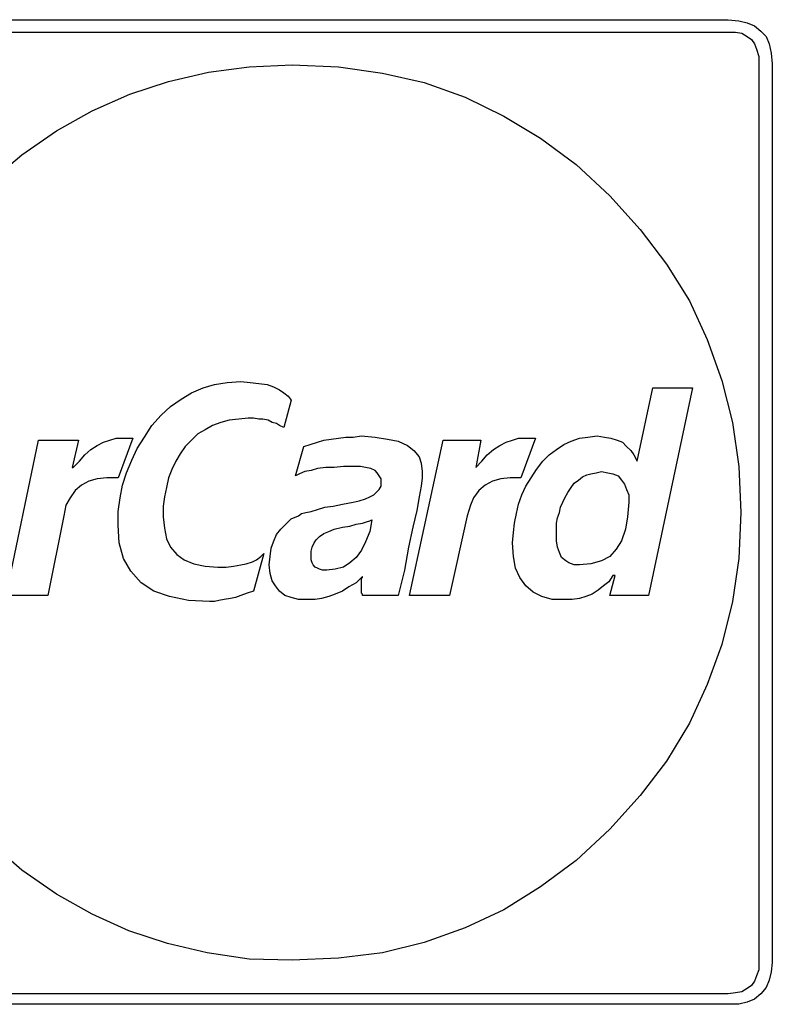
# Model space of a CAD drawing. Extents: x 0 to 26, y -0.1 to 2.
# Tile 13 of 18: x 15.4 to 16.8, y 0 to 1.8. Entities that reach past the tile are written whole.
import ezdxf

# ---------------------------------------------------------------- set-up
doc = ezdxf.new("R2010")
doc.units = 0

msp = doc.modelspace()

# ---------------------------------------------------------------- linework, layer by layer
at = {"color": 0}
for p, q in [((13.92383, 1.824219, 0.5), (16.67578, 1.824219, 0.5)), ((16.67578, 1.824219, 0.5), (16.69531, 1.822266, 0.5)), ((16.69531, 1.822266, 0.5), (16.71094, 1.818359, 0.5)), ((16.71094, 1.818359, 0.5), (16.72461, 1.8125, 0.5)), ((13.92383, 1.800781, 0.5), (16.67578, 1.800781, 0.5)), ((16.67578, 1.800781, 0.5), (16.68945, 1.800781, 0.5)), ((16.68945, 1.800781, 0.5), (16.70117, 1.798828, 0.5)), ((16.70117, 1.798828, 0.5), (16.71094, 1.792969, 0.5)), ((16.72461, 1.8125, 0.5), (16.73633, 1.802734, 0.5)), ((16.73633, 1.802734, 0.5), (16.74609, 1.792969, 0.5)), ((16.71094, 1.792969, 0.5), (16.71875, 1.787109, 0.5)), ((16.71875, 1.787109, 0.5), (16.72461, 1.779297, 0.5)), ((16.72461, 1.779297, 0.5), (16.72852, 1.769531, 0.5)), ((16.74609, 1.792969, 0.5), (16.75195, 1.779297, 0.5)), ((16.75195, 1.779297, 0.5), (16.75586, 1.761719, 0.5)), ((16.72852, 1.769531, 0.5), (16.73242, 1.755859, 0.5)), ((16.75586, 1.761719, 0.5), (16.75781, 1.742188, 0.5)), ((16.73242, 1.755859, 0.5), (16.73242, 1.742188, 0.5)), ((15.63281, 1.708984, 0.5), (15.70703, 1.726563, 0.5)), ((15.70703, 1.726563, 0.5), (15.7832, 1.736328, 0.5)), ((15.7832, 1.736328, 0.5), (15.86328, 1.740234, 0.5)), ((15.86328, 1.740234, 0.5), (15.94922, 1.736328, 0.5)), ((15.94922, 1.736328, 0.5), (16.03125, 1.724609, 0.5)), ((16.03125, 1.724609, 0.5), (16.10938, 1.707031, 0.5)), ((16.73242, 1.742188, 0.5), (16.73242, 0.068359, 0.5)), ((16.75781, 1.742188, 0.5), (16.75781, 0.068359, 0.5)), ((15.56055, 1.685547, 0.5), (15.63281, 1.708984, 0.5)), ((16.10938, 1.707031, 0.5), (16.18555, 1.679688, 0.5)), ((15.49023, 1.654297, 0.5), (15.56055, 1.685547, 0.5)), ((16.18555, 1.679688, 0.5), (16.25781, 1.644531, 0.5)), ((15.42383, 1.617188, 0.5), (15.49023, 1.654297, 0.5)), ((16.25781, 1.644531, 0.5), (16.32617, 1.603516, 0.5)), ((15.35938, 1.572266, 0.5), (15.42383, 1.617188, 0.5)), ((16.32617, 1.603516, 0.5), (16.39258, 1.554688, 0.5)), ((15.29883, 1.521484, 0.5), (15.35938, 1.572266, 0.5)), ((16.39258, 1.554688, 0.5), (16.45508, 1.496094, 0.5)), ((16.45508, 1.496094, 0.5), (16.51172, 1.433594, 0.5)), ((16.51172, 1.433594, 0.5), (16.56055, 1.369141, 0.5)), ((16.56055, 1.369141, 0.5), (16.60352, 1.300781, 0.5)), ((16.60352, 1.300781, 0.5), (16.63672, 1.228516, 0.5)), ((16.63672, 1.228516, 0.5), (16.66406, 1.152344, 0.5)), ((15.67578, 1.128906, 0.5), (15.69727, 1.138672, 0.5)), ((15.69727, 1.138672, 0.5), (15.71875, 1.144531, 0.5)), ((15.71875, 1.144531, 0.5), (15.74219, 1.148438, 0.5)), ((15.74219, 1.148438, 0.5), (15.76758, 1.150391, 0.5)), ((15.76758, 1.150391, 0.5), (15.78516, 1.148438, 0.5)), ((15.78516, 1.148438, 0.5), (15.80078, 1.146484, 0.5)), ((15.80078, 1.146484, 0.5), (15.81641, 1.144531, 0.5)), ((15.81641, 1.144531, 0.5), (15.82813, 1.140625, 0.5)), ((15.82813, 1.140625, 0.5), (15.83984, 1.134766, 0.5)), ((16.50586, 1.001953, 0.5), (16.53516, 1.138672, 0.5)), ((16.60938, 1.138672, 0.5), (16.52734, 0.751953, 0.5)), ((16.53516, 1.138672, 0.5), (16.60938, 1.138672, 0.5)), ((16.66406, 1.152344, 0.5), (16.68359, 1.074219, 0.5)), ((15.65625, 1.117188, 0.5), (15.67578, 1.128906, 0.5)), ((15.83984, 1.134766, 0.5), (15.84766, 1.128906, 0.5)), ((15.84766, 1.128906, 0.5), (15.85547, 1.123047, 0.5)), ((15.85547, 1.123047, 0.5), (15.86133, 1.115234, 0.5)), ((15.61914, 1.087891, 0.5), (15.63672, 1.103516, 0.5)), ((15.63672, 1.103516, 0.5), (15.65625, 1.117188, 0.5)), ((15.86133, 1.115234, 0.5), (15.84766, 1.064453, 0.5)), ((15.60156, 1.068359, 0.5), (15.61914, 1.087891, 0.5)), ((15.58789, 1.046875, 0.5), (15.60156, 1.068359, 0.5)), ((15.71484, 1.068359, 0.5), (15.70117, 1.060547, 0.5)), ((15.73047, 1.074219, 0.5), (15.71484, 1.068359, 0.5)), ((15.74609, 1.078125, 0.5), (15.73047, 1.074219, 0.5)), ((15.76367, 1.080078, 0.5), (15.74609, 1.078125, 0.5)), ((15.78125, 1.082031, 0.5), (15.76367, 1.080078, 0.5)), ((15.79102, 1.082031, 0.5), (15.78125, 1.082031, 0.5)), ((15.80078, 1.080078, 0.5), (15.79102, 1.082031, 0.5)), ((15.80859, 1.080078, 0.5), (15.80078, 1.080078, 0.5)), ((15.81836, 1.078125, 0.5), (15.80859, 1.080078, 0.5)), ((15.82617, 1.074219, 0.5), (15.81836, 1.078125, 0.5)), ((15.83398, 1.072266, 0.5), (15.82617, 1.074219, 0.5)), ((15.83984, 1.068359, 0.5), (15.83398, 1.072266, 0.5)), ((15.84766, 1.064453, 0.5), (15.83984, 1.068359, 0.5)), ((16.68359, 1.074219, 0.5), (16.69531, 0.992188, 0.5)), ((15.57422, 1.025391, 0.5), (15.58789, 1.046875, 0.5)), ((15.6875, 1.052734, 0.5), (15.67578, 1.041016, 0.5)), ((15.70117, 1.060547, 0.5), (15.6875, 1.052734, 0.5)), ((15.94922, 1.044922, 0.5), (15.96289, 1.046875, 0.5)), ((15.96289, 1.046875, 0.5), (15.97656, 1.046875, 0.5)), ((15.97656, 1.046875, 0.5), (15.99219, 1.048828, 0.5)), ((15.99219, 1.048828, 0.5), (16.01758, 1.046875, 0.5)), ((16.01758, 1.046875, 0.5), (16.04102, 1.042969, 0.5)), ((16.39844, 1.044922, 0.5), (16.41406, 1.046875, 0.5)), ((16.41406, 1.046875, 0.5), (16.43164, 1.048828, 0.5)), ((16.43164, 1.048828, 0.5), (16.44531, 1.046875, 0.5)), ((16.44531, 1.046875, 0.5), (16.45703, 1.044922, 0.5)), ((15.33008, 0.751953, 0.5), (15.39063, 1.041016, 0.5)), ((15.39063, 1.041016, 0.5), (15.46484, 1.041016, 0.5)), ((15.46484, 1.041016, 0.5), (15.45313, 0.990234, 0.5)), ((15.48828, 1.023438, 0.5), (15.5, 1.03125, 0.5)), ((15.5, 1.03125, 0.5), (15.51172, 1.037109, 0.5)), ((15.51172, 1.037109, 0.5), (15.52344, 1.041016, 0.5)), ((15.52344, 1.041016, 0.5), (15.53516, 1.044922, 0.5)), ((15.53516, 1.044922, 0.5), (15.54688, 1.044922, 0.5)), ((15.56641, 1.044922, 0.5), (15.53906, 0.970703, 0.5)), ((15.54688, 1.044922, 0.5), (15.56641, 1.044922, 0.5)), ((15.66406, 1.029297, 0.5), (15.6543, 1.015625, 0.5)), ((15.67578, 1.041016, 0.5), (15.66406, 1.029297, 0.5)), ((15.86914, 0.974609, 0.5), (15.88477, 1.029297, 0.5)), ((15.88477, 1.029297, 0.5), (15.89648, 1.033203, 0.5)), ((15.89648, 1.033203, 0.5), (15.91016, 1.037109, 0.5)), ((15.91016, 1.037109, 0.5), (15.92188, 1.041016, 0.5)), ((15.92188, 1.041016, 0.5), (15.93555, 1.042969, 0.5)), ((15.93555, 1.042969, 0.5), (15.94922, 1.044922, 0.5)), ((16.04102, 1.042969, 0.5), (16.06055, 1.039063, 0.5)), ((16.06055, 1.039063, 0.5), (16.07813, 1.03125, 0.5)), ((16.07813, 1.03125, 0.5), (16.08984, 1.021484, 0.5)), ((16.08203, 0.751953, 0.5), (16.14453, 1.041016, 0.5)), ((16.14453, 1.041016, 0.5), (16.21484, 1.041016, 0.5)), ((16.21484, 1.041016, 0.5), (16.20508, 0.990234, 0.5)), ((16.23828, 1.023438, 0.5), (16.25, 1.03125, 0.5)), ((16.25, 1.03125, 0.5), (16.26172, 1.037109, 0.5)), ((16.26172, 1.037109, 0.5), (16.27344, 1.041016, 0.5)), ((16.27344, 1.041016, 0.5), (16.28516, 1.044922, 0.5)), ((16.28516, 1.044922, 0.5), (16.29688, 1.044922, 0.5)), ((16.31641, 1.044922, 0.5), (16.28906, 0.970703, 0.5)), ((16.29688, 1.044922, 0.5), (16.31641, 1.044922, 0.5)), ((16.35547, 1.023438, 0.5), (16.36914, 1.033203, 0.5)), ((16.36914, 1.033203, 0.5), (16.38281, 1.039063, 0.5)), ((16.38281, 1.039063, 0.5), (16.39844, 1.044922, 0.5)), ((16.45703, 1.044922, 0.5), (16.46875, 1.041016, 0.5)), ((16.46875, 1.041016, 0.5), (16.47852, 1.037109, 0.5)), ((16.47852, 1.037109, 0.5), (16.48633, 1.029297, 0.5)), ((16.48633, 1.029297, 0.5), (16.49414, 1.021484, 0.5)), ((15.4668, 1.001953, 0.5), (15.47656, 1.013672, 0.5)), ((15.47656, 1.013672, 0.5), (15.48828, 1.023438, 0.5)), ((15.56445, 1.003906, 0.5), (15.57422, 1.025391, 0.5)), ((15.6543, 1.015625, 0.5), (15.64648, 1.001953, 0.5)), ((16.08984, 1.021484, 0.5), (16.09961, 1.009766, 0.5)), ((16.09961, 1.009766, 0.5), (16.10352, 0.998047, 0.5)), ((16.2168, 1.001953, 0.5), (16.22656, 1.013672, 0.5)), ((16.22656, 1.013672, 0.5), (16.23828, 1.023438, 0.5)), ((16.33008, 1.001953, 0.5), (16.3418, 1.013672, 0.5)), ((16.3418, 1.013672, 0.5), (16.35547, 1.023438, 0.5)), ((16.49414, 1.021484, 0.5), (16.5, 1.013672, 0.5)), ((16.5, 1.013672, 0.5), (16.50586, 1.001953, 0.5)), ((15.45508, 0.990234, 0.5), (15.4668, 1.001953, 0.5)), ((15.55469, 0.980469, 0.5), (15.56445, 1.003906, 0.5)), ((15.64648, 1.001953, 0.5), (15.63867, 0.986328, 0.5)), ((15.95898, 0.992188, 0.5), (15.94141, 0.990234, 0.5)), ((15.97852, 0.992188, 0.5), (15.95898, 0.992188, 0.5)), ((15.99023, 0.992188, 0.5), (15.97852, 0.992188, 0.5)), ((16, 0.990234, 0.5), (15.99023, 0.992188, 0.5)), ((16.10352, 0.998047, 0.5), (16.10547, 0.982422, 0.5)), ((16.20508, 0.990234, 0.5), (16.2168, 1.001953, 0.5)), ((16.31836, 0.986328, 0.5), (16.33008, 1.001953, 0.5)), ((16.69531, 0.992188, 0.5), (16.69922, 0.90625, 0.5)), ((15.45313, 0.990234, 0.5), (15.45508, 0.990234, 0.5)), ((15.54688, 0.957031, 0.5), (15.55469, 0.980469, 0.5)), ((15.63867, 0.986328, 0.5), (15.63281, 0.970703, 0.5)), ((15.87695, 0.978516, 0.5), (15.86914, 0.974609, 0.5)), ((15.88672, 0.982422, 0.5), (15.87695, 0.978516, 0.5)), ((15.89844, 0.984375, 0.5), (15.88672, 0.982422, 0.5)), ((15.91016, 0.988281, 0.5), (15.89844, 0.984375, 0.5)), ((15.92578, 0.990234, 0.5), (15.91016, 0.988281, 0.5)), ((15.94141, 0.990234, 0.5), (15.92578, 0.990234, 0.5)), ((16.00977, 0.988281, 0.5), (16, 0.990234, 0.5)), ((16.01758, 0.984375, 0.5), (16.00977, 0.988281, 0.5)), ((16.02148, 0.980469, 0.5), (16.01758, 0.984375, 0.5)), ((16.02539, 0.974609, 0.5), (16.02148, 0.980469, 0.5)), ((16.0293, 0.96875, 0.5), (16.02539, 0.974609, 0.5)), ((16.10547, 0.982422, 0.5), (16.10547, 0.970703, 0.5)), ((16.30859, 0.970703, 0.5), (16.31836, 0.986328, 0.5)), ((16.39648, 0.966797, 0.5), (16.4043, 0.972656, 0.5)), ((16.4043, 0.972656, 0.5), (16.41211, 0.976563, 0.5)), ((16.41211, 0.976563, 0.5), (16.41992, 0.978516, 0.5)), ((16.41992, 0.978516, 0.5), (16.42969, 0.980469, 0.5)), ((16.42969, 0.980469, 0.5), (16.43945, 0.982422, 0.5)), ((16.43945, 0.982422, 0.5), (16.45117, 0.980469, 0.5)), ((16.45117, 0.980469, 0.5), (16.46094, 0.978516, 0.5)), ((16.46094, 0.978516, 0.5), (16.4707, 0.974609, 0.5)), ((16.4707, 0.974609, 0.5), (16.47656, 0.966797, 0.5)), ((15.4707, 0.957031, 0.5), (15.45898, 0.947266, 0.5)), ((15.48438, 0.964844, 0.5), (15.4707, 0.957031, 0.5)), ((15.5, 0.96875, 0.5), (15.48438, 0.964844, 0.5)), ((15.51758, 0.970703, 0.5), (15.5, 0.96875, 0.5)), ((15.53906, 0.970703, 0.5), (15.51758, 0.970703, 0.5)), ((15.54297, 0.933594, 0.5), (15.54688, 0.957031, 0.5)), ((15.63281, 0.970703, 0.5), (15.62891, 0.953125, 0.5)), ((16.02539, 0.949219, 0.5), (16.0293, 0.955078, 0.5)), ((16.0293, 0.962891, 0.5), (16.0293, 0.96875, 0.5)), ((16.0293, 0.955078, 0.5), (16.0293, 0.962891, 0.5)), ((16.10352, 0.955078, 0.5), (16.09961, 0.935547, 0.5)), ((16.10547, 0.970703, 0.5), (16.10352, 0.955078, 0.5)), ((16.22266, 0.957031, 0.5), (16.21094, 0.947266, 0.5)), ((16.23633, 0.964844, 0.5), (16.22266, 0.957031, 0.5)), ((16.25195, 0.96875, 0.5), (16.23633, 0.964844, 0.5)), ((16.26953, 0.970703, 0.5), (16.25195, 0.96875, 0.5)), ((16.28906, 0.970703, 0.5), (16.26953, 0.970703, 0.5)), ((16.29102, 0.939453, 0.5), (16.29883, 0.955078, 0.5)), ((16.29883, 0.955078, 0.5), (16.30859, 0.970703, 0.5)), ((16.38281, 0.953125, 0.5), (16.38867, 0.960938, 0.5)), ((16.38867, 0.960938, 0.5), (16.39648, 0.966797, 0.5)), ((16.47656, 0.966797, 0.5), (16.48242, 0.958984, 0.5)), ((16.48242, 0.958984, 0.5), (16.48633, 0.949219, 0.5)), ((15.45898, 0.947266, 0.5), (15.44922, 0.933594, 0.5)), ((15.625, 0.935547, 0.5), (15.62305, 0.917969, 0.5)), ((15.62891, 0.953125, 0.5), (15.625, 0.935547, 0.5)), ((16, 0.931641, 0.5), (16.00781, 0.935547, 0.5)), ((16.00781, 0.935547, 0.5), (16.01563, 0.939453, 0.5)), ((16.01563, 0.939453, 0.5), (16.02148, 0.945313, 0.5)), ((16.02148, 0.945313, 0.5), (16.02539, 0.949219, 0.5)), ((16.09961, 0.935547, 0.5), (16.0957, 0.910156, 0.5)), ((16.21094, 0.947266, 0.5), (16.20117, 0.933594, 0.5)), ((16.28516, 0.921875, 0.5), (16.29102, 0.939453, 0.5)), ((16.37109, 0.933594, 0.5), (16.37695, 0.943359, 0.5)), ((16.37695, 0.943359, 0.5), (16.38281, 0.953125, 0.5)), ((16.48633, 0.949219, 0.5), (16.49023, 0.939453, 0.5)), ((16.49023, 0.939453, 0.5), (16.49023, 0.925781, 0.5)), ((15.44141, 0.919922, 0.5), (15.4375, 0.900391, 0.5)), ((15.44922, 0.933594, 0.5), (15.44141, 0.919922, 0.5)), ((15.53906, 0.908203, 0.5), (15.54297, 0.933594, 0.5)), ((15.62305, 0.917969, 0.5), (15.62305, 0.898438, 0.5)), ((15.92383, 0.916016, 0.5), (15.93945, 0.917969, 0.5)), ((15.93945, 0.917969, 0.5), (15.95703, 0.921875, 0.5)), ((15.95703, 0.921875, 0.5), (15.97656, 0.925781, 0.5)), ((15.97656, 0.925781, 0.5), (15.98828, 0.927734, 0.5)), ((15.98828, 0.927734, 0.5), (16, 0.931641, 0.5)), ((16.19531, 0.919922, 0.5), (16.18945, 0.900391, 0.5)), ((16.20117, 0.933594, 0.5), (16.19531, 0.919922, 0.5)), ((16.28125, 0.904297, 0.5), (16.28516, 0.921875, 0.5)), ((16.36328, 0.916016, 0.5), (16.36719, 0.925781, 0.5)), ((16.36719, 0.925781, 0.5), (16.37109, 0.933594, 0.5)), ((16.49023, 0.925781, 0.5), (16.48828, 0.898438, 0.5)), ((15.4375, 0.900391, 0.5), (15.4082, 0.751953, 0.5)), ((15.53906, 0.882813, 0.5), (15.53906, 0.908203, 0.5)), ((15.86133, 0.894531, 0.5), (15.875, 0.900391, 0.5)), ((15.875, 0.900391, 0.5), (15.88086, 0.904297, 0.5)), ((15.88086, 0.904297, 0.5), (15.88867, 0.90625, 0.5)), ((15.88867, 0.90625, 0.5), (15.89844, 0.908203, 0.5)), ((15.89844, 0.908203, 0.5), (15.91016, 0.912109, 0.5)), ((15.91016, 0.912109, 0.5), (15.92383, 0.916016, 0.5)), ((16.0957, 0.910156, 0.5), (16.08789, 0.878906, 0.5)), ((16.18945, 0.900391, 0.5), (16.15625, 0.751953, 0.5)), ((16.27734, 0.886719, 0.5), (16.28125, 0.904297, 0.5)), ((16.35742, 0.896484, 0.5), (16.36133, 0.90625, 0.5)), ((16.36133, 0.90625, 0.5), (16.36328, 0.916016, 0.5)), ((16.69922, 0.90625, 0.5), (16.69531, 0.820313, 0.5)), ((15.54102, 0.849609, 0.5), (15.53906, 0.882813, 0.5)), ((15.62305, 0.898438, 0.5), (15.625, 0.876953, 0.5)), ((15.8418, 0.875, 0.5), (15.85156, 0.884766, 0.5)), ((15.85156, 0.884766, 0.5), (15.86133, 0.894531, 0.5)), ((15.95703, 0.878906, 0.5), (15.9707, 0.880859, 0.5)), ((15.9707, 0.880859, 0.5), (15.98242, 0.884766, 0.5)), ((15.98242, 0.884766, 0.5), (15.99414, 0.886719, 0.5)), ((15.99414, 0.886719, 0.5), (16.00195, 0.888672, 0.5)), ((16.00195, 0.888672, 0.5), (16.00781, 0.890625, 0.5)), ((16.00781, 0.890625, 0.5), (16.01172, 0.892578, 0.5)), ((16.01172, 0.892578, 0.5), (16.00781, 0.871094, 0.5)), ((16.01172, 0.892578, 0.5), (16.01172, 0.892578, 0.5)), ((16.27539, 0.869141, 0.5), (16.27734, 0.886719, 0.5)), ((16.35547, 0.886719, 0.5), (16.35742, 0.896484, 0.5)), ((16.35547, 0.876953, 0.5), (16.35547, 0.886719, 0.5)), ((16.48828, 0.898438, 0.5), (16.48438, 0.875, 0.5)), ((15.625, 0.876953, 0.5), (15.62891, 0.857422, 0.5)), ((15.82813, 0.851563, 0.5), (15.83398, 0.865234, 0.5)), ((15.83398, 0.865234, 0.5), (15.8418, 0.875, 0.5)), ((15.91406, 0.861328, 0.5), (15.92188, 0.867188, 0.5)), ((15.92188, 0.867188, 0.5), (15.93164, 0.871094, 0.5)), ((15.93164, 0.871094, 0.5), (15.94141, 0.875, 0.5)), ((15.94141, 0.875, 0.5), (15.95703, 0.878906, 0.5)), ((16.00781, 0.871094, 0.5), (16, 0.851563, 0.5)), ((16.08789, 0.878906, 0.5), (16.08008, 0.841797, 0.5)), ((16.27344, 0.849609, 0.5), (16.27539, 0.869141, 0.5)), ((16.35547, 0.867188, 0.5), (16.35547, 0.876953, 0.5)), ((16.35547, 0.853516, 0.5), (16.35547, 0.867188, 0.5)), ((16.48438, 0.875, 0.5), (16.47656, 0.853516, 0.5)), ((15.54883, 0.820313, 0.5), (15.54102, 0.849609, 0.5)), ((15.62891, 0.857422, 0.5), (15.63672, 0.841797, 0.5)), ((15.82422, 0.839844, 0.5), (15.82813, 0.851563, 0.5)), ((15.90039, 0.841797, 0.5), (15.9043, 0.849609, 0.5)), ((15.9043, 0.849609, 0.5), (15.9082, 0.855469, 0.5)), ((15.9082, 0.855469, 0.5), (15.91406, 0.861328, 0.5)), ((16, 0.851563, 0.5), (15.99219, 0.835938, 0.5)), ((16.27539, 0.824219, 0.5), (16.27344, 0.849609, 0.5)), ((16.35742, 0.841797, 0.5), (16.35547, 0.853516, 0.5)), ((16.47656, 0.853516, 0.5), (16.4668, 0.837891, 0.5)), ((15.63672, 0.841797, 0.5), (15.64844, 0.828125, 0.5)), ((15.64844, 0.828125, 0.5), (15.66211, 0.818359, 0.5)), ((15.81055, 0.830078, 0.5), (15.79102, 0.759766, 0.5)), ((15.80469, 0.824219, 0.5), (15.81055, 0.830078, 0.5)), ((15.82227, 0.824219, 0.5), (15.82422, 0.839844, 0.5)), ((15.89844, 0.833984, 0.5), (15.90039, 0.841797, 0.5)), ((15.89844, 0.824219, 0.5), (15.89844, 0.833984, 0.5)), ((15.99219, 0.835938, 0.5), (15.98242, 0.822266, 0.5)), ((16.08008, 0.841797, 0.5), (16.07227, 0.798828, 0.5)), ((16.36133, 0.832031, 0.5), (16.35742, 0.841797, 0.5)), ((16.36523, 0.822266, 0.5), (16.36133, 0.832031, 0.5)), ((16.4668, 0.837891, 0.5), (16.45508, 0.824219, 0.5)), ((15.5625, 0.796875, 0.5), (15.54883, 0.820313, 0.5)), ((15.66211, 0.818359, 0.5), (15.67969, 0.810547, 0.5)), ((15.67969, 0.810547, 0.5), (15.70117, 0.806641, 0.5)), ((15.75391, 0.806641, 0.5), (15.76758, 0.808594, 0.5)), ((15.76758, 0.808594, 0.5), (15.77734, 0.810547, 0.5)), ((15.77734, 0.810547, 0.5), (15.78906, 0.814453, 0.5)), ((15.78906, 0.814453, 0.5), (15.79688, 0.818359, 0.5)), ((15.79688, 0.818359, 0.5), (15.80469, 0.824219, 0.5)), ((15.82031, 0.808594, 0.5), (15.82227, 0.824219, 0.5)), ((15.82227, 0.792969, 0.5), (15.82031, 0.808594, 0.5)), ((15.89844, 0.818359, 0.5), (15.89844, 0.824219, 0.5)), ((15.90039, 0.8125, 0.5), (15.89844, 0.818359, 0.5)), ((15.90234, 0.808594, 0.5), (15.90039, 0.8125, 0.5)), ((15.90625, 0.804688, 0.5), (15.90234, 0.808594, 0.5)), ((15.9707, 0.8125, 0.5), (15.95898, 0.804688, 0.5)), ((15.98242, 0.822266, 0.5), (15.9707, 0.8125, 0.5)), ((16.2793, 0.802734, 0.5), (16.27539, 0.824219, 0.5)), ((16.37305, 0.816406, 0.5), (16.36523, 0.822266, 0.5)), ((16.37891, 0.8125, 0.5), (16.37305, 0.816406, 0.5)), ((16.38867, 0.808594, 0.5), (16.37891, 0.8125, 0.5)), ((16.39844, 0.808594, 0.5), (16.38867, 0.808594, 0.5)), ((16.41992, 0.810547, 0.5), (16.39844, 0.808594, 0.5)), ((16.43945, 0.816406, 0.5), (16.41992, 0.810547, 0.5)), ((16.45508, 0.824219, 0.5), (16.43945, 0.816406, 0.5)), ((16.69531, 0.820313, 0.5), (16.68359, 0.740234, 0.5)), ((15.58203, 0.775391, 0.5), (15.5625, 0.796875, 0.5)), ((15.70117, 0.806641, 0.5), (15.72461, 0.804688, 0.5)), ((15.72461, 0.804688, 0.5), (15.74023, 0.804688, 0.5)), ((15.74023, 0.804688, 0.5), (15.75391, 0.806641, 0.5)), ((15.82617, 0.779297, 0.5), (15.82227, 0.792969, 0.5)), ((15.91016, 0.802734, 0.5), (15.90625, 0.804688, 0.5)), ((15.91406, 0.800781, 0.5), (15.91016, 0.802734, 0.5)), ((15.91992, 0.798828, 0.5), (15.91406, 0.800781, 0.5)), ((15.92773, 0.798828, 0.5), (15.91992, 0.798828, 0.5)), ((15.94336, 0.800781, 0.5), (15.92773, 0.798828, 0.5)), ((15.95898, 0.804688, 0.5), (15.94336, 0.800781, 0.5)), ((16.07227, 0.798828, 0.5), (16.06055, 0.751953, 0.5)), ((16.28711, 0.785156, 0.5), (16.2793, 0.802734, 0.5)), ((16.46094, 0.789063, 0.5), (16.45313, 0.777344, 0.5)), ((16.45508, 0.751953, 0.5), (16.46484, 0.789063, 0.5)), ((16.46484, 0.789063, 0.5), (16.46094, 0.789063, 0.5)), ((15.60547, 0.759766, 0.5), (15.58203, 0.775391, 0.5)), ((15.83203, 0.769531, 0.5), (15.82617, 0.779297, 0.5)), ((15.98242, 0.775391, 0.5), (15.96875, 0.767578, 0.5)), ((15.99414, 0.787109, 0.5), (15.98242, 0.775391, 0.5)), ((15.99219, 0.783203, 0.5), (15.99414, 0.785156, 0.5)), ((15.99219, 0.78125, 0.5), (15.99219, 0.783203, 0.5)), ((15.99219, 0.779297, 0.5), (15.99219, 0.78125, 0.5)), ((15.99219, 0.777344, 0.5), (15.99219, 0.779297, 0.5)), ((15.99219, 0.775391, 0.5), (15.99219, 0.777344, 0.5)), ((15.99219, 0.773438, 0.5), (15.99219, 0.775391, 0.5)), ((15.99219, 0.771484, 0.5), (15.99219, 0.773438, 0.5)), ((15.99219, 0.767578, 0.5), (15.99219, 0.771484, 0.5)), ((15.99414, 0.785156, 0.5), (15.99414, 0.787109, 0.5)), ((16.29883, 0.769531, 0.5), (16.28711, 0.785156, 0.5)), ((16.45313, 0.777344, 0.5), (16.44336, 0.769531, 0.5)), ((15.4082, 0.751953, 0.5), (15.33008, 0.751953, 0.5)), ((15.63477, 0.75, 0.5), (15.60547, 0.759766, 0.5)), ((15.76758, 0.751953, 0.5), (15.75781, 0.748047, 0.5)), ((15.7793, 0.755859, 0.5), (15.76758, 0.751953, 0.5)), ((15.79102, 0.759766, 0.5), (15.7793, 0.755859, 0.5)), ((15.83984, 0.759766, 0.5), (15.83203, 0.769531, 0.5)), ((15.84961, 0.751953, 0.5), (15.83984, 0.759766, 0.5)), ((15.86133, 0.748047, 0.5), (15.84961, 0.751953, 0.5)), ((15.94336, 0.753906, 0.5), (15.93164, 0.75, 0.5)), ((15.95703, 0.759766, 0.5), (15.94336, 0.753906, 0.5)), ((15.96875, 0.767578, 0.5), (15.95703, 0.759766, 0.5)), ((15.99219, 0.763672, 0.5), (15.99219, 0.767578, 0.5)), ((15.99219, 0.761719, 0.5), (15.99219, 0.763672, 0.5)), ((15.99219, 0.759766, 0.5), (15.99219, 0.761719, 0.5)), ((15.99219, 0.757813, 0.5), (15.99219, 0.759766, 0.5)), ((15.99219, 0.755859, 0.5), (15.99219, 0.757813, 0.5)), ((15.99414, 0.753906, 0.5), (15.99219, 0.755859, 0.5)), ((15.99414, 0.751953, 0.5), (15.99414, 0.753906, 0.5)), ((16.06055, 0.751953, 0.5), (15.99414, 0.751953, 0.5)), ((16.15625, 0.751953, 0.5), (16.08203, 0.751953, 0.5)), ((16.3125, 0.757813, 0.5), (16.29883, 0.769531, 0.5)), ((16.32813, 0.75, 0.5), (16.3125, 0.757813, 0.5)), ((16.42188, 0.753906, 0.5), (16.41016, 0.75, 0.5)), ((16.43359, 0.761719, 0.5), (16.42188, 0.753906, 0.5)), ((16.44336, 0.769531, 0.5), (16.43359, 0.761719, 0.5)), ((16.52734, 0.751953, 0.5), (16.45508, 0.751953, 0.5)), ((15.66992, 0.742188, 0.5), (15.63477, 0.75, 0.5)), ((15.70898, 0.740234, 0.5), (15.66992, 0.742188, 0.5)), ((15.71875, 0.740234, 0.5), (15.70898, 0.740234, 0.5)), ((15.72656, 0.742188, 0.5), (15.71875, 0.740234, 0.5)), ((15.73633, 0.744141, 0.5), (15.72656, 0.742188, 0.5)), ((15.74805, 0.746094, 0.5), (15.73633, 0.744141, 0.5)), ((15.75781, 0.748047, 0.5), (15.74805, 0.746094, 0.5)), ((15.875, 0.744141, 0.5), (15.86133, 0.748047, 0.5)), ((15.89258, 0.744141, 0.5), (15.875, 0.744141, 0.5)), ((15.90625, 0.744141, 0.5), (15.89258, 0.744141, 0.5)), ((15.91797, 0.746094, 0.5), (15.90625, 0.744141, 0.5)), ((15.93164, 0.75, 0.5), (15.91797, 0.746094, 0.5)), ((16.34766, 0.744141, 0.5), (16.32813, 0.75, 0.5)), ((16.37109, 0.744141, 0.5), (16.34766, 0.744141, 0.5)), ((16.38477, 0.744141, 0.5), (16.37109, 0.744141, 0.5)), ((16.39844, 0.746094, 0.5), (16.38477, 0.744141, 0.5)), ((16.41016, 0.75, 0.5), (16.39844, 0.746094, 0.5)), ((16.68359, 0.740234, 0.5), (16.66406, 0.660156, 0.5)), ((16.66406, 0.660156, 0.5), (16.63672, 0.585938, 0.5)), ((16.63672, 0.585938, 0.5), (16.60352, 0.513672, 0.5)), ((16.60352, 0.513672, 0.5), (16.56055, 0.443359, 0.5)), ((16.56055, 0.443359, 0.5), (16.51172, 0.378906, 0.5)), ((16.51172, 0.378906, 0.5), (16.45508, 0.316406, 0.5)), ((16.45508, 0.316406, 0.5), (16.39258, 0.257813, 0.5)), ((15.35938, 0.240234, 0.5), (15.29883, 0.292969, 0.5)), ((16.39258, 0.257813, 0.5), (16.32617, 0.208984, 0.5)), ((15.42383, 0.195313, 0.5), (15.35938, 0.240234, 0.5)), ((16.32617, 0.208984, 0.5), (16.25781, 0.166016, 0.5)), ((15.49023, 0.158203, 0.5), (15.42383, 0.195313, 0.5)), ((16.25781, 0.166016, 0.5), (16.18555, 0.132813, 0.5)), ((15.55859, 0.126953, 0.5), (15.49023, 0.158203, 0.5)), ((16.18555, 0.132813, 0.5), (16.10938, 0.105469, 0.5)), ((15.63086, 0.103516, 0.5), (15.55859, 0.126953, 0.5)), ((15.70508, 0.085938, 0.5), (15.63086, 0.103516, 0.5)), ((16.10938, 0.105469, 0.5), (16.03125, 0.085938, 0.5)), ((15.7832, 0.074219, 0.5), (15.70508, 0.085938, 0.5)), ((15.86328, 0.072266, 0.5), (15.7832, 0.074219, 0.5)), ((15.94922, 0.076172, 0.5), (15.86328, 0.072266, 0.5)), ((16.03125, 0.085938, 0.5), (15.94922, 0.076172, 0.5)), ((16.73242, 0.068359, 0.5), (16.73242, 0.054688, 0.5)), ((16.75781, 0.068359, 0.5), (16.75586, 0.050781, 0.5)), ((16.72852, 0.042969, 0.5), (16.72461, 0.033203, 0.5)), ((16.73242, 0.054688, 0.5), (16.72852, 0.042969, 0.5)), ((16.75586, 0.050781, 0.5), (16.75195, 0.035156, 0.5)), ((16.71094, 0.019531, 0.5), (16.70117, 0.013672, 0.5)), ((16.71875, 0.025391, 0.5), (16.71094, 0.019531, 0.5)), ((16.72461, 0.033203, 0.5), (16.71875, 0.025391, 0.5)), ((16.74609, 0.021484, 0.5), (16.73633, 0.009766, 0.5)), ((16.75195, 0.035156, 0.5), (16.74609, 0.021484, 0.5)), ((16.67578, 0.009766, 0.5), (13.92383, 0.009766, 0.5)), ((16.68945, 0.011719, 0.5), (16.67578, 0.009766, 0.5)), ((16.70117, 0.013672, 0.5), (16.68945, 0.011719, 0.5)), ((16.72461, 0, 0.5), (16.71094, -0.005859, 0.5)), ((16.73633, 0.009766, 0.5), (16.72461, 0, 0.5)), ((16.67578, -0.009766, 0.5), (13.92383, -0.009766, 0.5)), ((16.69531, -0.009766, 0.5), (16.67578, -0.009766, 0.5)), ((16.71094, -0.005859, 0.5), (16.69531, -0.009766, 0.5))]:
    msp.add_line(p, q, dxfattribs=at)

doc.saveas('drawing.dxf')
